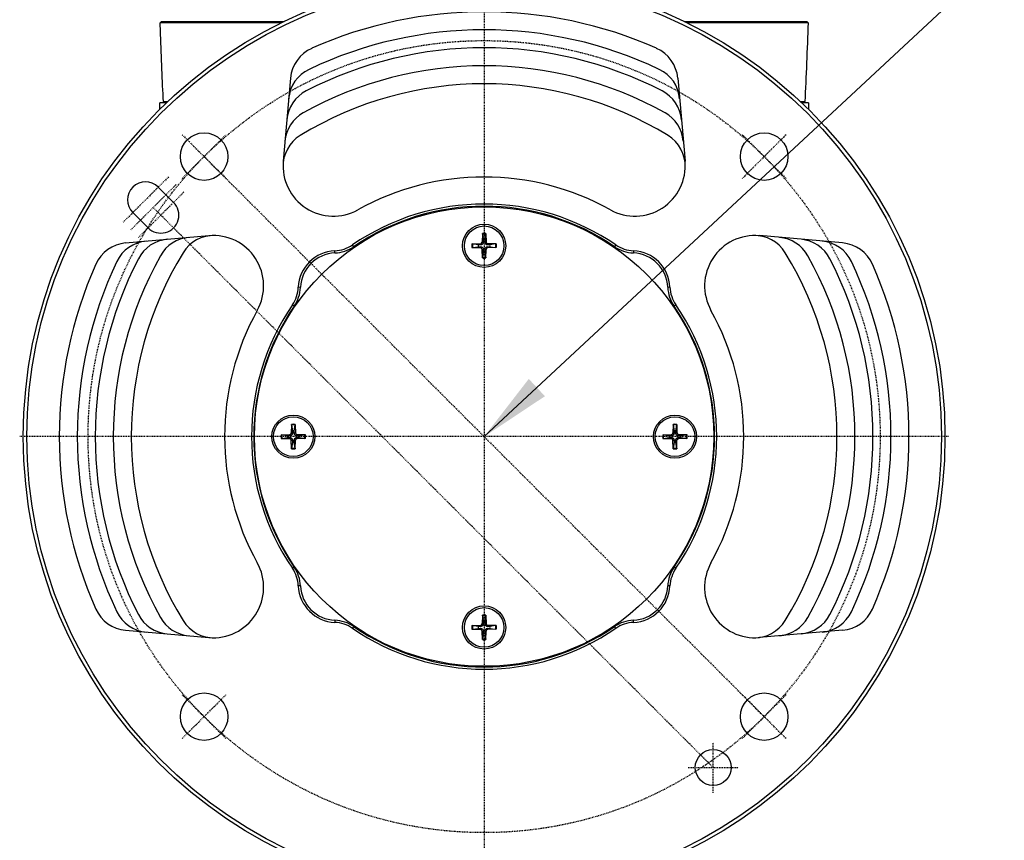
# Model space of a CAD drawing. Header units: millimetres. Extents: x 0 to 3390, y 0 to 1680.
# Tile 4 of 194: x 476 to 613, y 88 to 202. Entities that reach past the tile are written whole.
import ezdxf

# ---------------------------------------------------------------- set-up
doc = ezdxf.new("R2010")
doc.units = ezdxf.units.MM
doc.header["$LTSCALE"] = 0.2
doc.linetypes.add('CENTER2', pattern=[1.125, 0.75, -0.125, 0.125, -0.125])
doc.layers.add('02_Center Line', color=1, linetype='CENTER2')
doc.styles.add('Rainbow-4.0 Style', font='malgunsl.ttf')
doc.dimstyles.new('Rainbow-4.0 Style', dxfattribs={"dimtxt": 3.5, "dimasz": 2.5, "dimexe": 1, "dimexo": 1, "dimgap": 1, "dimtad": 1, "dimdsep": 46, "dimtxsty": 'Rainbow-4.0 Style', "dimcen": 0, "dimclrd": 251, "dimclre": 251, "dimclrt": 7, "dimazin": 3, "dimtp": 0.1, "dimtm": 0.1, "dimtfac": 0.61, "dimtmove": 0, "dimatfit": 3, "dimfxl": 1, "dimlwd": -1, "dimlwe": -1, "dimarcsym": 1})

# ---------------------------------------------------------------- blocks, each defined once
blk = doc.blocks.new('A$Cfa0e5722')
for p, q in [((-44.8, 57.65), (-27.79, 57.65)), ((-43.5, 57.45), (-43.5, 57.45)), ((27.79, 57.65), (44.8, 57.65)), ((42, 57.45), (42, 57.45)), ((-26.9, 49.79), (-27.91, 38.23)), ((26.9, 49.79), (27.91, 38.23)), ((-44.34, 46.35), (-44.55, 46.55)), ((44.34, 46.35), (44.55, 46.55)), ((-45.05, 45.46), (-45.04, 46.35)), ((-44.13, 46.35), (-45.04, 46.35)), ((45.04, 46.35), (44.13, 46.35)), ((45.04, 46.35), (45.05, 45.46)), ((-43.13, 32.53), (-45.25, 34.65)), ((-46.67, 28.99), (-48.79, 31.11)), ((-49.79, 26.9), (-38.23, 27.91)), ((-0.25, 28.19), (-0.28, 27)), ((-0.25, 28.1), (-0.13, 27.31)), ((0.13, 27.31), (0.25, 28.1)), ((0.25, 28.19), (0.28, 27)), ((49.79, 26.9), (38.23, 27.91)), ((-18.12, 26.38), (-18.29, 26.62)), ((-1.69, 26.75), (-0.5, 26.78)), ((-1.69, 26.25), (-0.5, 26.22)), ((-0.81, 26.63), (-1.6, 26.75)), ((-1.6, 26.25), (-0.81, 26.37)), ((-0.5, 26.78), (-0.5, 26.62)), ((-0.5, 26.22), (-0.5, 26.38)), ((-0.28, 27), (-0.12, 27)), ((-0.28, 26), (-0.12, 26)), ((-0.25, 24.81), (-0.28, 26)), ((0.28, 27), (0.12, 27)), ((0.28, 26), (0.12, 26)), ((0.25, 24.81), (0.28, 26)), ((0.5, 26.78), (0.5, 26.62)), ((1.69, 26.75), (0.5, 26.78)), ((0.5, 26.22), (0.5, 26.38)), ((1.69, 26.25), (0.5, 26.22)), ((1.6, 26.75), (0.81, 26.63)), ((0.81, 26.37), (1.6, 26.25)), ((18.29, 26.62), (18.12, 26.38)), ((-20.73, 25.5), (-20.74, 25.8)), ((-0.13, 25.69), (-0.25, 24.9)), ((0.25, 24.9), (0.13, 25.69)), ((20.74, 25.8), (20.73, 25.5)), ((-25.5, 20.73), (-25.8, 20.74)), ((25.8, 20.74), (25.5, 20.73)), ((-26.38, 18.12), (-26.62, 18.29)), ((26.62, 18.29), (26.38, 18.12)), ((-26.75, 1.69), (-26.78, 0.5)), ((-26.75, 1.6), (-26.63, 0.81)), ((-26.37, 0.81), (-26.25, 1.6)), ((-26.25, 1.69), (-26.22, 0.5)), ((26.25, 1.69), (26.22, 0.5)), ((26.25, 1.6), (26.37, 0.81)), ((26.63, 0.81), (26.75, 1.6)), ((26.75, 1.69), (26.78, 0.5)), ((-28.19, 0.25), (-27, 0.28)), ((-27.31, 0.13), (-28.1, 0.25)), ((-27, 0.28), (-27, 0.12)), ((-26.78, 0.5), (-26.62, 0.5)), ((-26.22, 0.5), (-26.38, 0.5)), ((-26, 0.28), (-26, 0.12)), ((-24.81, 0.25), (-26, 0.28)), ((-24.9, 0.25), (-25.69, 0.13)), ((24.81, 0.25), (26, 0.28)), ((25.69, 0.13), (24.9, 0.25)), ((26, 0.28), (26, 0.12)), ((26.22, 0.5), (26.38, 0.5)), ((26.78, 0.5), (26.62, 0.5)), ((27, 0.28), (27, 0.12)), ((28.19, 0.25), (27, 0.28)), ((28.1, 0.25), (27.31, 0.13)), ((-28.19, -0.25), (-27, -0.28)), ((-28.1, -0.25), (-27.31, -0.13)), ((-27, -0.28), (-27, -0.12)), ((-26.78, -0.5), (-26.62, -0.5)), ((-26.75, -1.69), (-26.78, -0.5)), ((-26.63, -0.81), (-26.75, -1.6)), ((-26.22, -0.5), (-26.38, -0.5)), ((-26.25, -1.6), (-26.37, -0.81)), ((-26.25, -1.69), (-26.22, -0.5)), ((-26, -0.28), (-26, -0.12)), ((-24.81, -0.25), (-26, -0.28)), ((-25.69, -0.13), (-24.9, -0.25)), ((24.81, -0.25), (26, -0.28)), ((24.9, -0.25), (25.69, -0.13)), ((26, -0.28), (26, -0.12)), ((26.22, -0.5), (26.38, -0.5)), ((26.25, -1.69), (26.22, -0.5)), ((26.37, -0.81), (26.25, -1.6)), ((26.78, -0.5), (26.62, -0.5)), ((26.75, -1.6), (26.63, -0.81)), ((26.75, -1.69), (26.78, -0.5)), ((27, -0.28), (27, -0.12)), ((28.19, -0.25), (27, -0.28)), ((27.31, -0.13), (28.1, -0.25)), ((-26.38, -18.12), (-26.62, -18.29)), ((26.62, -18.29), (26.38, -18.12)), ((-25.5, -20.73), (-25.8, -20.74)), ((25.8, -20.74), (25.5, -20.73)), ((-20.73, -25.5), (-20.74, -25.8)), ((-0.25, -24.81), (-0.28, -26)), ((-0.25, -24.9), (-0.13, -25.69)), ((0.13, -25.69), (0.25, -24.9)), ((0.25, -24.81), (0.28, -26)), ((20.74, -25.8), (20.73, -25.5)), ((-49.79, -26.9), (-38.23, -27.91)), ((-18.12, -26.38), (-18.29, -26.62)), ((-1.69, -26.25), (-0.5, -26.22)), ((-1.69, -26.75), (-0.5, -26.78)), ((-0.81, -26.37), (-1.6, -26.25)), ((-1.6, -26.75), (-0.81, -26.63)), ((-0.5, -26.22), (-0.5, -26.38)), ((-0.5, -26.78), (-0.5, -26.62)), ((-0.28, -26), (-0.12, -26)), ((-0.28, -27), (-0.12, -27)), ((-0.25, -28.19), (-0.28, -27)), ((-0.13, -27.31), (-0.25, -28.1)), ((0.28, -26), (0.12, -26)), ((0.28, -27), (0.12, -27)), ((0.25, -28.1), (0.13, -27.31)), ((0.25, -28.19), (0.28, -27)), ((0.5, -26.22), (0.5, -26.38)), ((1.69, -26.25), (0.5, -26.22)), ((0.5, -26.78), (0.5, -26.62)), ((1.69, -26.75), (0.5, -26.78)), ((1.6, -26.25), (0.81, -26.37)), ((0.81, -26.63), (1.6, -26.75)), ((18.29, -26.62), (18.12, -26.38)), ((49.79, -26.9), (38.23, -27.91))]:
    blk.add_line(p, q)
for centre, radius in [((0, 0), 64), ((0, 0), 63.5), ((-38.89, 38.89), 3.3), ((38.89, 38.89), 3.3), ((0, 0), 31.9), ((0, 26.5), 3), ((0, 26.5), 2.75), ((-26.5, 0), 3), ((-26.5, 0), 2.75), ((26.5, 0), 3), ((26.5, 0), 2.75), ((0, -26.5), 3), ((0, -26.5), 2.75), ((-38.89, -38.89), 3.3), ((38.89, -38.89), 3.3), ((31.82, -45.96), 2.5)]:
    blk.add_circle(centre, radius)
for centre, radius, start, end in [((0, 0), 59, 66.0573, 113.9427), ((0, 0), 56.5, 64.5075, 115.4925), ((-21.91, 49.35), 5, 113.9427, 175), ((0, 0), 54, 62.7703, 117.2297), ((21.91, 49.35), 5, 5, 66.0573), ((-22.17, 46.49), 5, 115.4925, 175), ((0, 0), 51.5, 60.8066, 119.1934), ((22.17, 46.49), 5, 5, 64.5075), ((-22.42, 43.57), 5, 117.2297, 175), ((0, 0), 49, 58.5878, 121.4122), ((22.42, 43.57), 5, 5, 62.7703), ((-22.68, 40.59), 5, 119.1934, 175), ((22.68, 40.59), 5, 5, 60.8066), ((-22.93, 37.55), 5, 121.4122, 181.9006), ((22.93, 37.55), 5, 358.0994, 58.5878), ((-20.93, 37.62), 7, 175, 299.0951), ((20.93, 37.62), 7, 240.9049, 5), ((0, 0), 36.05, 60.9049, 119.0951), ((-47.02, 32.88), 2.5, 45, 225), ((-44.9, 30.76), 2.5, 225, 45), ((0, 0), 32.3, 55.5095, 124.4905), ((0, 0), 32, 55.5095, 124.4905), ((-43.57, 22.42), 5, 95, 152.7703), ((-40.59, 22.68), 5, 95, 150.8066), ((-37.55, 22.93), 5, 88.0994, 148.5878), ((-37.62, 20.93), 7, 330.9049, 95), ((0, 26.5), 1.71, 81.5815, 98.4185), ((0, 26.5), 1.62, 81.1921, 98.8079), ((37.62, 20.93), 7, 85, 209.0951), ((37.55, 22.93), 5, 31.4122, 91.9006), ((40.59, 22.68), 5, 29.1934, 85), ((43.57, 22.42), 5, 27.2297, 85), ((-49.35, 21.91), 5, 95, 156.0573), ((-46.49, 22.17), 5, 95, 154.5075), ((-20.95, 30.5), 4.7, 272.5555, 304.4905), ((-20.95, 30.5), 5, 272.5555, 304.4905), ((0, 26.5), 1.71, 171.5815, 188.4185), ((0, 26.5), 1.62, 171.1921, 188.8079), ((0, 26.5), 0.82, 170.8854, 189.1146), ((-0.51, 27.01), 0.225, 271.612, 358.388), ((-0.51, 25.99), 0.225, 1.612, 88.388), ((0, 26.5), 0.82, 80.8854, 99.1146), ((0.51, 27.01), 0.225, 181.612, 268.388), ((0.51, 25.99), 0.225, 91.612, 178.388), ((0, 26.5), 0.82, 350.8854, 9.1146), ((0, 26.5), 1.62, 351.1921, 8.8079), ((0, 26.5), 1.71, 351.5815, 8.4185), ((20.95, 30.5), 5, 235.5095, 267.4445), ((20.95, 30.5), 4.7, 235.5095, 267.4445), ((46.49, 22.17), 5, 25.4925, 85), ((49.35, 21.91), 5, 23.9427, 85), ((0, 0), 54, 152.7703, 207.2297), ((0, 0), 51.5, 150.8066, 209.1934), ((0, 0), 49, 148.5878, 211.4122), ((-20.51, 20.51), 5.3, 92.5555, 177.4445), ((-20.51, 20.51), 5, 92.5555, 177.4445), ((0, 26.5), 1.62, 261.1921, 278.8079), ((0, 26.5), 1.71, 261.5815, 278.4185), ((0, 26.5), 0.82, 260.8854, 279.1146), ((20.51, 20.51), 5, 2.5555, 87.4445), ((20.51, 20.51), 5.3, 2.5555, 87.4445), ((0, 0), 49, 328.5878, 31.4122), ((0, 0), 51.5, 330.8066, 29.1934), ((0, 0), 54, 332.7703, 27.2297), ((0, 0), 59, 156.0573, 203.9427), ((0, 0), 56.5, 154.5075, 205.4925), ((0, 0), 56.5, 334.5075, 25.4925), ((0, 0), 59, 336.0573, 23.9427), ((-30.5, 20.95), 4.7, 325.5095, 357.4445), ((-30.5, 20.95), 5, 325.5095, 357.4445), ((30.5, 20.95), 5, 182.5555, 214.4905), ((30.5, 20.95), 4.7, 182.5555, 214.4905), ((0, 0), 32.3, 145.5095, 214.4905), ((0, 0), 32, 145.5095, 214.4905), ((0, 0), 32, 325.5095, 34.4905), ((0, 0), 32.3, 325.5095, 34.4905), ((0, 0), 36.05, 150.9049, 209.0951), ((0, 0), 36.05, 330.9049, 29.0951), ((-26.5, 0), 1.71, 81.5815, 98.4185), ((-26.5, 0), 1.62, 81.1921, 98.8079), ((26.5, 0), 1.71, 81.5815, 98.4185), ((26.5, 0), 1.62, 81.1921, 98.8079), ((-26.5, 0), 1.71, 171.5815, 188.4185), ((-26.5, 0), 1.62, 171.1921, 188.8079), ((-26.5, 0), 0.82, 170.8854, 189.1146), ((-27.01, 0.51), 0.225, 271.612, 358.388), ((-26.5, 0), 0.82, 80.8854, 99.1146), ((-25.99, 0.51), 0.225, 181.612, 268.388), ((-26.5, 0), 0.82, 350.8854, 9.1146), ((-26.5, 0), 1.62, 351.1921, 8.8079), ((-26.5, 0), 1.71, 351.5815, 8.4185), ((26.5, 0), 1.71, 171.5815, 188.4185), ((26.5, 0), 1.62, 171.1921, 188.8079), ((26.5, 0), 0.82, 170.8854, 189.1146), ((25.99, 0.51), 0.225, 271.612, 358.388), ((26.5, 0), 0.82, 80.8854, 99.1146), ((27.01, 0.51), 0.225, 181.612, 268.388), ((26.5, 0), 0.82, 350.8854, 9.1146), ((26.5, 0), 1.62, 351.1921, 8.8079), ((26.5, 0), 1.71, 351.5815, 8.4185), ((-27.01, -0.51), 0.225, 1.612, 88.388), ((-26.5, 0), 0.82, 260.8854, 279.1146), ((-25.99, -0.51), 0.225, 91.612, 178.388), ((25.99, -0.51), 0.225, 1.612, 88.388), ((26.5, 0), 0.82, 260.8854, 279.1146), ((27.01, -0.51), 0.225, 91.612, 178.388), ((-26.5, 0), 1.62, 261.1921, 278.8079), ((-26.5, 0), 1.71, 261.5815, 278.4185), ((26.5, 0), 1.62, 261.1921, 278.8079), ((26.5, 0), 1.71, 261.5815, 278.4185), ((-37.62, -20.93), 7, 265, 29.0951), ((37.62, -20.93), 7, 150.9049, 275), ((-30.5, -20.95), 4.7, 2.5555, 34.4905), ((-30.5, -20.95), 5, 2.5555, 34.4905), ((30.5, -20.95), 5, 145.5095, 177.4445), ((30.5, -20.95), 4.7, 145.5095, 177.4445), ((-20.51, -20.51), 5.3, 182.5555, 267.4445), ((-20.51, -20.51), 5, 182.5555, 267.4445), ((20.51, -20.51), 5, 272.5555, 357.4445), ((20.51, -20.51), 5.3, 272.5555, 357.4445), ((-49.35, -21.91), 5, 203.9427, 265), ((-46.49, -22.17), 5, 205.4925, 265), ((46.49, -22.17), 5, 275, 334.5075), ((49.35, -21.91), 5, 275, 336.0573), ((-43.57, -22.42), 5, 207.2297, 265), ((-40.59, -22.68), 5, 209.1934, 265), ((-37.55, -22.93), 5, 211.4122, 271.9006), ((-20.95, -30.5), 4.7, 55.5095, 87.4445), ((-20.95, -30.5), 5, 55.5095, 87.4445), ((0, -26.5), 1.71, 81.5815, 98.4185), ((0, -26.5), 1.62, 81.1921, 98.8079), ((0, -26.5), 0.82, 80.8854, 99.1146), ((20.95, -30.5), 5, 92.5555, 124.4905), ((20.95, -30.5), 4.7, 92.5555, 124.4905), ((37.55, -22.93), 5, 268.0994, 328.5878), ((40.59, -22.68), 5, 275, 330.8066), ((43.57, -22.42), 5, 275, 332.7703), ((0, 0), 32.3, 235.5095, 304.4905), ((0, 0), 32, 235.5095, 304.4905), ((0, -26.5), 1.71, 171.5815, 188.4185), ((0, -26.5), 1.62, 171.1921, 188.8079), ((0, -26.5), 0.82, 170.8854, 189.1146), ((-0.51, -25.99), 0.225, 271.612, 358.388), ((-0.51, -27.01), 0.225, 1.612, 88.388), ((0, -26.5), 0.82, 260.8854, 279.1146), ((0.51, -25.99), 0.225, 181.612, 268.388), ((0.51, -27.01), 0.225, 91.612, 178.388), ((0, -26.5), 0.82, 350.8854, 9.1146), ((0, -26.5), 1.62, 351.1921, 8.8079), ((0, -26.5), 1.71, 351.5815, 8.4185), ((0, -26.5), 1.62, 261.1921, 278.8079), ((0, -26.5), 1.71, 261.5815, 278.4185)]:
    blk.add_arc(centre, radius, start, end)
for points in [[(-44.99, 57.45), (-44.92, 57.52), (-44.86, 57.58), (-44.8, 57.65)], [(44.8, 57.65), (44.86, 57.58), (44.92, 57.52), (44.99, 57.45)], [(-44.55, 46.55), (-44.55, 46.55), (-44.55, 46.55), (-44.55, 46.55)], [(44.55, 46.55), (44.55, 46.55), (44.55, 46.55), (44.55, 46.55)]]:
    blk.add_open_spline(points, degree=3)
for points, knots in [([(-28.2, 57.45), (-29.08, 57.45), (-29.98, 57.45), (-30.88, 57.45), (-31.2, 57.45), (-31.55, 57.45), (-31.84, 57.45), (-31.89, 57.45), (-31.93, 57.45), (-31.98, 57.45), (-36.46, 57.45), (-39.57, 57.45), (-41.59, 57.45), (-41.86, 57.45), (-42.1, 57.45), (-42.33, 57.45), (-44.31, 57.45), (-44.98, 57.45), (-44.99, 57.45), (-44.99, 57.45), (-44.99, 57.45), (-44.99, 57.45)], [0.2231021, 0.2231021, 0.2231021, 0.2231021, 0.2421875, 0.2421875, 0.2421875, 0.2489535, 0.2489535, 0.2489535, 0.25, 0.25, 0.25, 0.360406, 0.360406, 0.360406, 0.375, 0.375, 0.375, 0.5, 0.5, 0.5, 0.5008927, 0.5008927, 0.5008927, 0.5008927]), ([(-44.55, 46.55), (-44.61, 47.92), (-44.68, 49.45), (-44.81, 52.61), (-44.87, 54.23), (-44.95, 56.38), (-44.97, 56.92), (-44.99, 57.45)], [0, 0, 0, 0, 0.485965, 0.485965, 0.978877, 0.978877, 1.141705, 1.141705, 1.141705, 1.141705]), ([(44.99, 57.45), (44.99, 57.45), (44.99, 57.45), (44.99, 57.45), (44.99, 57.45), (44.91, 57.45), (44.77, 57.45), (44.63, 57.45), (44.41, 57.45), (44.12, 57.45), (44.05, 57.45), (43.96, 57.45), (43.88, 57.45), (43.32, 57.45), (42.54, 57.45), (41.57, 57.45), (41.26, 57.45), (40.92, 57.45), (40.56, 57.45), (38.38, 57.45), (35.42, 57.45), (31.86, 57.45), (31.85, 57.45), (31.85, 57.45), (31.84, 57.45), (30.69, 57.45), (29.47, 57.45), (28.2, 57.45)], [0.4999884, 0.4999884, 0.4999884, 0.4999884, 0.5002538, 0.5002538, 0.5002538, 0.5317083, 0.5317083, 0.5317083, 0.5631473, 0.5631473, 0.5631473, 0.5716199, 0.5716199, 0.5716199, 0.6259675, 0.6259675, 0.6259675, 0.6436107, 0.6436107, 0.6436107, 0.7512246, 0.7512246, 0.7512246, 0.7513449, 0.7513449, 0.7513449, 0.7862099, 0.7862099, 0.7862099, 0.7862099]), ([(44.99, 57.45), (44.92, 55.6), (44.85, 53.74), (44.7, 50.03), (44.62, 48.17), (44.55, 46.55)], [0, 0, 0, 0, 0.564714, 0.564714, 1.140649, 1.140649, 1.140649, 1.140649]), ([(-44.55, 46.55), (-44.54, 46.55), (-44.53, 46.55), (-44.45, 46.55), (-44.4, 46.55), (-44.32, 46.55), (-44.22, 46.55), (-44.14, 46.55), (-44.04, 46.55), (-43.92, 46.55)], [0.0000004, 0.0000004, 0.0000004, 0.0000004, 0.079244, 0.079244, 0.079244, 0.125, 0.125, 0.125, 0.1584489, 0.1584489, 0.1584489, 0.1584489]), ([(43.92, 46.55), (44.04, 46.55), (44.14, 46.55), (44.22, 46.55), (44.32, 46.55), (44.4, 46.55), (44.45, 46.55), (44.53, 46.55), (44.54, 46.55), (44.55, 46.55)], [0.8415447, 0.8415447, 0.8415447, 0.8415447, 0.875, 0.875, 0.875, 0.9207313, 0.9207313, 0.9207313, 0.9999996, 0.9999996, 0.9999996, 0.9999996]), ([(-0.25, 28.1), (-0.25, 28.11), (-0.25, 28.11), (-0.25, 28.13), (-0.25, 28.14), (-0.25, 28.17), (-0.25, 28.18), (-0.25, 28.19)], [0.03461835, 0.03461835, 0.03461835, 0.03461835, 0.03765262, 0.03765262, 0.04141077, 0.04141077, 0.04522071, 0.04522071, 0.04522071, 0.04522071]), ([(0.25, 28.19), (0.25, 28.18), (0.25, 28.17), (0.25, 28.14), (0.25, 28.13), (0.25, 28.11), (0.25, 28.11), (0.25, 28.1)], [0.01516537, 0.01516537, 0.01516537, 0.01516537, 0.01897531, 0.01897531, 0.02273345, 0.02273345, 0.02576772, 0.02576772, 0.02576772, 0.02576772]), ([(-1.69, 26.75), (-1.68, 26.75), (-1.67, 26.75), (-1.64, 26.75), (-1.63, 26.75), (-1.61, 26.75), (-1.61, 26.75), (-1.6, 26.75)], [0.01516537, 0.01516537, 0.01516537, 0.01516537, 0.01897531, 0.01897531, 0.02273345, 0.02273345, 0.02576772, 0.02576772, 0.02576772, 0.02576772]), ([(-1.6, 26.25), (-1.61, 26.25), (-1.61, 26.25), (-1.63, 26.25), (-1.64, 26.25), (-1.67, 26.25), (-1.68, 26.25), (-1.69, 26.25)], [0.03461835, 0.03461835, 0.03461835, 0.03461835, 0.03765262, 0.03765262, 0.04141077, 0.04141077, 0.04522071, 0.04522071, 0.04522071, 0.04522071]), ([(-0.12, 27), (-0.12, 26.96), (-0.13, 26.92), (-0.15, 26.86), (-0.16, 26.83), (-0.19, 26.78), (-0.21, 26.75), (-0.25, 26.71), (-0.28, 26.69), (-0.33, 26.66), (-0.36, 26.65), (-0.42, 26.63), (-0.46, 26.62), (-0.5, 26.62)], [0.17143637, 0.17143637, 0.17143637, 0.17143637, 0.18383716, 0.18383716, 0.19255902, 0.19255902, 0.20128088, 0.20128088, 0.21000275, 0.21000275, 0.21872461, 0.21872461, 0.2311254, 0.2311254, 0.2311254, 0.2311254]), ([(-0.5, 26.38), (-0.46, 26.38), (-0.42, 26.37), (-0.36, 26.35), (-0.33, 26.34), (-0.28, 26.31), (-0.25, 26.29), (-0.21, 26.25), (-0.19, 26.22), (-0.16, 26.17), (-0.15, 26.14), (-0.13, 26.08), (-0.12, 26.04), (-0.12, 26)], [0.17143637, 0.17143637, 0.17143637, 0.17143637, 0.18383716, 0.18383716, 0.19255902, 0.19255902, 0.20128088, 0.20128088, 0.21000275, 0.21000275, 0.21872461, 0.21872461, 0.2311254, 0.2311254, 0.2311254, 0.2311254]), ([(0.5, 26.62), (0.46, 26.62), (0.42, 26.63), (0.36, 26.65), (0.33, 26.66), (0.28, 26.69), (0.25, 26.71), (0.21, 26.75), (0.19, 26.78), (0.16, 26.83), (0.15, 26.86), (0.13, 26.92), (0.12, 26.96), (0.12, 27)], [0.17143637, 0.17143637, 0.17143637, 0.17143637, 0.18383716, 0.18383716, 0.19255902, 0.19255902, 0.20128088, 0.20128088, 0.21000275, 0.21000275, 0.21872461, 0.21872461, 0.2311254, 0.2311254, 0.2311254, 0.2311254]), ([(0.12, 26), (0.12, 26.04), (0.13, 26.08), (0.15, 26.14), (0.16, 26.17), (0.19, 26.22), (0.21, 26.25), (0.25, 26.29), (0.28, 26.31), (0.33, 26.34), (0.36, 26.35), (0.42, 26.37), (0.46, 26.38), (0.5, 26.38)], [0.17143637, 0.17143637, 0.17143637, 0.17143637, 0.18383716, 0.18383716, 0.19255902, 0.19255902, 0.20128088, 0.20128088, 0.21000275, 0.21000275, 0.21872461, 0.21872461, 0.2311254, 0.2311254, 0.2311254, 0.2311254]), ([(1.6, 26.75), (1.61, 26.75), (1.61, 26.75), (1.63, 26.75), (1.64, 26.75), (1.67, 26.75), (1.68, 26.75), (1.69, 26.75)], [0.03461835, 0.03461835, 0.03461835, 0.03461835, 0.03765262, 0.03765262, 0.04141077, 0.04141077, 0.04522071, 0.04522071, 0.04522071, 0.04522071]), ([(1.69, 26.25), (1.68, 26.25), (1.67, 26.25), (1.64, 26.25), (1.63, 26.25), (1.61, 26.25), (1.61, 26.25), (1.6, 26.25)], [0.01516537, 0.01516537, 0.01516537, 0.01516537, 0.01897531, 0.01897531, 0.02273345, 0.02273345, 0.02576772, 0.02576772, 0.02576772, 0.02576772]), ([(-0.25, 24.81), (-0.25, 24.82), (-0.25, 24.83), (-0.25, 24.86), (-0.25, 24.87), (-0.25, 24.89), (-0.25, 24.89), (-0.25, 24.9)], [0.01516537, 0.01516537, 0.01516537, 0.01516537, 0.01897531, 0.01897531, 0.02273345, 0.02273345, 0.02576772, 0.02576772, 0.02576772, 0.02576772]), ([(0.25, 24.9), (0.25, 24.89), (0.25, 24.89), (0.25, 24.87), (0.25, 24.86), (0.25, 24.83), (0.25, 24.82), (0.25, 24.81)], [0.03461835, 0.03461835, 0.03461835, 0.03461835, 0.03765262, 0.03765262, 0.04141077, 0.04141077, 0.04522071, 0.04522071, 0.04522071, 0.04522071]), ([(-26.75, 1.6), (-26.75, 1.61), (-26.75, 1.61), (-26.75, 1.63), (-26.75, 1.64), (-26.75, 1.67), (-26.75, 1.68), (-26.75, 1.69)], [0.03461835, 0.03461835, 0.03461835, 0.03461835, 0.03765262, 0.03765262, 0.04141077, 0.04141077, 0.04522071, 0.04522071, 0.04522071, 0.04522071]), ([(-26.25, 1.69), (-26.25, 1.68), (-26.25, 1.67), (-26.25, 1.64), (-26.25, 1.63), (-26.25, 1.61), (-26.25, 1.61), (-26.25, 1.6)], [0.01516537, 0.01516537, 0.01516537, 0.01516537, 0.01897531, 0.01897531, 0.02273345, 0.02273345, 0.02576772, 0.02576772, 0.02576772, 0.02576772]), ([(26.25, 1.6), (26.25, 1.61), (26.25, 1.61), (26.25, 1.63), (26.25, 1.64), (26.25, 1.67), (26.25, 1.68), (26.25, 1.69)], [0.03461835, 0.03461835, 0.03461835, 0.03461835, 0.03765262, 0.03765262, 0.04141077, 0.04141077, 0.04522071, 0.04522071, 0.04522071, 0.04522071]), ([(26.75, 1.69), (26.75, 1.68), (26.75, 1.67), (26.75, 1.64), (26.75, 1.63), (26.75, 1.61), (26.75, 1.61), (26.75, 1.6)], [0.01516537, 0.01516537, 0.01516537, 0.01516537, 0.01897531, 0.01897531, 0.02273345, 0.02273345, 0.02576772, 0.02576772, 0.02576772, 0.02576772]), ([(-28.19, 0.25), (-28.18, 0.25), (-28.17, 0.25), (-28.14, 0.25), (-28.13, 0.25), (-28.11, 0.25), (-28.11, 0.25), (-28.1, 0.25)], [0.01516537, 0.01516537, 0.01516537, 0.01516537, 0.01897531, 0.01897531, 0.02273345, 0.02273345, 0.02576772, 0.02576772, 0.02576772, 0.02576772]), ([(-26.62, 0.5), (-26.62, 0.46), (-26.63, 0.42), (-26.65, 0.36), (-26.66, 0.33), (-26.69, 0.28), (-26.71, 0.25), (-26.75, 0.21), (-26.78, 0.19), (-26.83, 0.16), (-26.86, 0.15), (-26.92, 0.13), (-26.96, 0.12), (-27, 0.12)], [0.17143637, 0.17143637, 0.17143637, 0.17143637, 0.18383716, 0.18383716, 0.19255902, 0.19255902, 0.20128088, 0.20128088, 0.21000275, 0.21000275, 0.21872461, 0.21872461, 0.2311254, 0.2311254, 0.2311254, 0.2311254]), ([(-26, 0.12), (-26.04, 0.12), (-26.08, 0.13), (-26.14, 0.15), (-26.17, 0.16), (-26.22, 0.19), (-26.25, 0.21), (-26.29, 0.25), (-26.31, 0.28), (-26.34, 0.33), (-26.35, 0.36), (-26.37, 0.42), (-26.38, 0.46), (-26.38, 0.5)], [0.17143637, 0.17143637, 0.17143637, 0.17143637, 0.18383716, 0.18383716, 0.19255902, 0.19255902, 0.20128088, 0.20128088, 0.21000275, 0.21000275, 0.21872461, 0.21872461, 0.2311254, 0.2311254, 0.2311254, 0.2311254]), ([(-24.9, 0.25), (-24.89, 0.25), (-24.89, 0.25), (-24.87, 0.25), (-24.86, 0.25), (-24.83, 0.25), (-24.82, 0.25), (-24.81, 0.25)], [0.03461835, 0.03461835, 0.03461835, 0.03461835, 0.03765262, 0.03765262, 0.04141077, 0.04141077, 0.04522071, 0.04522071, 0.04522071, 0.04522071]), ([(24.81, 0.25), (24.82, 0.25), (24.83, 0.25), (24.86, 0.25), (24.87, 0.25), (24.89, 0.25), (24.89, 0.25), (24.9, 0.25)], [0.01516537, 0.01516537, 0.01516537, 0.01516537, 0.01897531, 0.01897531, 0.02273345, 0.02273345, 0.02576772, 0.02576772, 0.02576772, 0.02576772]), ([(26.38, 0.5), (26.38, 0.46), (26.37, 0.42), (26.35, 0.36), (26.34, 0.33), (26.31, 0.28), (26.29, 0.25), (26.25, 0.21), (26.22, 0.19), (26.17, 0.16), (26.14, 0.15), (26.08, 0.13), (26.04, 0.12), (26, 0.12)], [0.17143637, 0.17143637, 0.17143637, 0.17143637, 0.18383716, 0.18383716, 0.19255902, 0.19255902, 0.20128088, 0.20128088, 0.21000275, 0.21000275, 0.21872461, 0.21872461, 0.2311254, 0.2311254, 0.2311254, 0.2311254]), ([(27, 0.12), (26.96, 0.12), (26.92, 0.13), (26.86, 0.15), (26.83, 0.16), (26.78, 0.19), (26.75, 0.21), (26.71, 0.25), (26.69, 0.28), (26.66, 0.33), (26.65, 0.36), (26.63, 0.42), (26.62, 0.46), (26.62, 0.5)], [0.17143637, 0.17143637, 0.17143637, 0.17143637, 0.18383716, 0.18383716, 0.19255902, 0.19255902, 0.20128088, 0.20128088, 0.21000275, 0.21000275, 0.21872461, 0.21872461, 0.2311254, 0.2311254, 0.2311254, 0.2311254]), ([(28.1, 0.25), (28.11, 0.25), (28.11, 0.25), (28.13, 0.25), (28.14, 0.25), (28.17, 0.25), (28.18, 0.25), (28.19, 0.25)], [0.03461835, 0.03461835, 0.03461835, 0.03461835, 0.03765262, 0.03765262, 0.04141077, 0.04141077, 0.04522071, 0.04522071, 0.04522071, 0.04522071]), ([(-28.1, -0.25), (-28.11, -0.25), (-28.11, -0.25), (-28.13, -0.25), (-28.14, -0.25), (-28.17, -0.25), (-28.18, -0.25), (-28.19, -0.25)], [0.03461835, 0.03461835, 0.03461835, 0.03461835, 0.03765262, 0.03765262, 0.04141077, 0.04141077, 0.04522071, 0.04522071, 0.04522071, 0.04522071]), ([(-27, -0.12), (-26.96, -0.12), (-26.92, -0.13), (-26.86, -0.15), (-26.83, -0.16), (-26.78, -0.19), (-26.75, -0.21), (-26.71, -0.25), (-26.69, -0.28), (-26.66, -0.33), (-26.65, -0.36), (-26.63, -0.42), (-26.62, -0.46), (-26.62, -0.5)], [0.17143637, 0.17143637, 0.17143637, 0.17143637, 0.18383716, 0.18383716, 0.19255902, 0.19255902, 0.20128088, 0.20128088, 0.21000275, 0.21000275, 0.21872461, 0.21872461, 0.2311254, 0.2311254, 0.2311254, 0.2311254]), ([(-26.38, -0.5), (-26.38, -0.46), (-26.37, -0.42), (-26.35, -0.36), (-26.34, -0.33), (-26.31, -0.28), (-26.29, -0.25), (-26.25, -0.21), (-26.22, -0.19), (-26.17, -0.16), (-26.14, -0.15), (-26.08, -0.13), (-26.04, -0.12), (-26, -0.12)], [0.17143637, 0.17143637, 0.17143637, 0.17143637, 0.18383716, 0.18383716, 0.19255902, 0.19255902, 0.20128088, 0.20128088, 0.21000275, 0.21000275, 0.21872461, 0.21872461, 0.2311254, 0.2311254, 0.2311254, 0.2311254]), ([(-24.81, -0.25), (-24.82, -0.25), (-24.83, -0.25), (-24.86, -0.25), (-24.87, -0.25), (-24.89, -0.25), (-24.89, -0.25), (-24.9, -0.25)], [0.01516537, 0.01516537, 0.01516537, 0.01516537, 0.01897531, 0.01897531, 0.02273345, 0.02273345, 0.02576772, 0.02576772, 0.02576772, 0.02576772]), ([(24.9, -0.25), (24.89, -0.25), (24.89, -0.25), (24.87, -0.25), (24.86, -0.25), (24.83, -0.25), (24.82, -0.25), (24.81, -0.25)], [0.03461835, 0.03461835, 0.03461835, 0.03461835, 0.03765262, 0.03765262, 0.04141077, 0.04141077, 0.04522071, 0.04522071, 0.04522071, 0.04522071]), ([(26, -0.12), (26.04, -0.12), (26.08, -0.13), (26.14, -0.15), (26.17, -0.16), (26.22, -0.19), (26.25, -0.21), (26.29, -0.25), (26.31, -0.28), (26.34, -0.33), (26.35, -0.36), (26.37, -0.42), (26.38, -0.46), (26.38, -0.5)], [0.17143637, 0.17143637, 0.17143637, 0.17143637, 0.18383716, 0.18383716, 0.19255902, 0.19255902, 0.20128088, 0.20128088, 0.21000275, 0.21000275, 0.21872461, 0.21872461, 0.2311254, 0.2311254, 0.2311254, 0.2311254]), ([(26.62, -0.5), (26.62, -0.46), (26.63, -0.42), (26.65, -0.36), (26.66, -0.33), (26.69, -0.28), (26.71, -0.25), (26.75, -0.21), (26.78, -0.19), (26.83, -0.16), (26.86, -0.15), (26.92, -0.13), (26.96, -0.12), (27, -0.12)], [0.17143637, 0.17143637, 0.17143637, 0.17143637, 0.18383716, 0.18383716, 0.19255902, 0.19255902, 0.20128088, 0.20128088, 0.21000275, 0.21000275, 0.21872461, 0.21872461, 0.2311254, 0.2311254, 0.2311254, 0.2311254]), ([(28.19, -0.25), (28.18, -0.25), (28.17, -0.25), (28.14, -0.25), (28.13, -0.25), (28.11, -0.25), (28.11, -0.25), (28.1, -0.25)], [0.01516537, 0.01516537, 0.01516537, 0.01516537, 0.01897531, 0.01897531, 0.02273345, 0.02273345, 0.02576772, 0.02576772, 0.02576772, 0.02576772]), ([(-26.75, -1.69), (-26.75, -1.68), (-26.75, -1.67), (-26.75, -1.64), (-26.75, -1.63), (-26.75, -1.61), (-26.75, -1.61), (-26.75, -1.6)], [0.01516537, 0.01516537, 0.01516537, 0.01516537, 0.01897531, 0.01897531, 0.02273345, 0.02273345, 0.02576772, 0.02576772, 0.02576772, 0.02576772]), ([(-26.25, -1.6), (-26.25, -1.61), (-26.25, -1.61), (-26.25, -1.63), (-26.25, -1.64), (-26.25, -1.67), (-26.25, -1.68), (-26.25, -1.69)], [0.03461835, 0.03461835, 0.03461835, 0.03461835, 0.03765262, 0.03765262, 0.04141077, 0.04141077, 0.04522071, 0.04522071, 0.04522071, 0.04522071]), ([(26.25, -1.69), (26.25, -1.68), (26.25, -1.67), (26.25, -1.64), (26.25, -1.63), (26.25, -1.61), (26.25, -1.61), (26.25, -1.6)], [0.01516537, 0.01516537, 0.01516537, 0.01516537, 0.01897531, 0.01897531, 0.02273345, 0.02273345, 0.02576772, 0.02576772, 0.02576772, 0.02576772]), ([(26.75, -1.6), (26.75, -1.61), (26.75, -1.61), (26.75, -1.63), (26.75, -1.64), (26.75, -1.67), (26.75, -1.68), (26.75, -1.69)], [0.03461835, 0.03461835, 0.03461835, 0.03461835, 0.03765262, 0.03765262, 0.04141077, 0.04141077, 0.04522071, 0.04522071, 0.04522071, 0.04522071]), ([(-0.25, -24.9), (-0.25, -24.89), (-0.25, -24.89), (-0.25, -24.87), (-0.25, -24.86), (-0.25, -24.83), (-0.25, -24.82), (-0.25, -24.81)], [0.03461835, 0.03461835, 0.03461835, 0.03461835, 0.03765262, 0.03765262, 0.04141077, 0.04141077, 0.04522071, 0.04522071, 0.04522071, 0.04522071]), ([(0.25, -24.81), (0.25, -24.82), (0.25, -24.83), (0.25, -24.86), (0.25, -24.87), (0.25, -24.89), (0.25, -24.89), (0.25, -24.9)], [0.01516537, 0.01516537, 0.01516537, 0.01516537, 0.01897531, 0.01897531, 0.02273345, 0.02273345, 0.02576772, 0.02576772, 0.02576772, 0.02576772]), ([(-1.69, -26.25), (-1.68, -26.25), (-1.67, -26.25), (-1.64, -26.25), (-1.63, -26.25), (-1.61, -26.25), (-1.61, -26.25), (-1.6, -26.25)], [0.01516537, 0.01516537, 0.01516537, 0.01516537, 0.01897531, 0.01897531, 0.02273345, 0.02273345, 0.02576772, 0.02576772, 0.02576772, 0.02576772]), ([(-1.6, -26.75), (-1.61, -26.75), (-1.61, -26.75), (-1.63, -26.75), (-1.64, -26.75), (-1.67, -26.75), (-1.68, -26.75), (-1.69, -26.75)], [0.03461835, 0.03461835, 0.03461835, 0.03461835, 0.03765262, 0.03765262, 0.04141077, 0.04141077, 0.04522071, 0.04522071, 0.04522071, 0.04522071]), ([(-0.12, -26), (-0.12, -26.04), (-0.13, -26.08), (-0.15, -26.14), (-0.16, -26.17), (-0.19, -26.22), (-0.21, -26.25), (-0.25, -26.29), (-0.28, -26.31), (-0.33, -26.34), (-0.36, -26.35), (-0.42, -26.37), (-0.46, -26.38), (-0.5, -26.38)], [0.17143637, 0.17143637, 0.17143637, 0.17143637, 0.18383716, 0.18383716, 0.19255902, 0.19255902, 0.20128088, 0.20128088, 0.21000275, 0.21000275, 0.21872461, 0.21872461, 0.2311254, 0.2311254, 0.2311254, 0.2311254]), ([(-0.5, -26.62), (-0.46, -26.62), (-0.42, -26.63), (-0.36, -26.65), (-0.33, -26.66), (-0.28, -26.69), (-0.25, -26.71), (-0.21, -26.75), (-0.19, -26.78), (-0.16, -26.83), (-0.15, -26.86), (-0.13, -26.92), (-0.12, -26.96), (-0.12, -27)], [0.17143637, 0.17143637, 0.17143637, 0.17143637, 0.18383716, 0.18383716, 0.19255902, 0.19255902, 0.20128088, 0.20128088, 0.21000275, 0.21000275, 0.21872461, 0.21872461, 0.2311254, 0.2311254, 0.2311254, 0.2311254]), ([(0.5, -26.38), (0.46, -26.38), (0.42, -26.37), (0.36, -26.35), (0.33, -26.34), (0.28, -26.31), (0.25, -26.29), (0.21, -26.25), (0.19, -26.22), (0.16, -26.17), (0.15, -26.14), (0.13, -26.08), (0.12, -26.04), (0.12, -26)], [0.17143637, 0.17143637, 0.17143637, 0.17143637, 0.18383716, 0.18383716, 0.19255902, 0.19255902, 0.20128088, 0.20128088, 0.21000275, 0.21000275, 0.21872461, 0.21872461, 0.2311254, 0.2311254, 0.2311254, 0.2311254]), ([(0.12, -27), (0.12, -26.96), (0.13, -26.92), (0.15, -26.86), (0.16, -26.83), (0.19, -26.78), (0.21, -26.75), (0.25, -26.71), (0.28, -26.69), (0.33, -26.66), (0.36, -26.65), (0.42, -26.63), (0.46, -26.62), (0.5, -26.62)], [0.17143637, 0.17143637, 0.17143637, 0.17143637, 0.18383716, 0.18383716, 0.19255902, 0.19255902, 0.20128088, 0.20128088, 0.21000275, 0.21000275, 0.21872461, 0.21872461, 0.2311254, 0.2311254, 0.2311254, 0.2311254]), ([(1.6, -26.25), (1.61, -26.25), (1.61, -26.25), (1.63, -26.25), (1.64, -26.25), (1.67, -26.25), (1.68, -26.25), (1.69, -26.25)], [0.03461835, 0.03461835, 0.03461835, 0.03461835, 0.03765262, 0.03765262, 0.04141077, 0.04141077, 0.04522071, 0.04522071, 0.04522071, 0.04522071]), ([(1.69, -26.75), (1.68, -26.75), (1.67, -26.75), (1.64, -26.75), (1.63, -26.75), (1.61, -26.75), (1.61, -26.75), (1.6, -26.75)], [0.01516537, 0.01516537, 0.01516537, 0.01516537, 0.01897531, 0.01897531, 0.02273345, 0.02273345, 0.02576772, 0.02576772, 0.02576772, 0.02576772]), ([(-0.25, -28.19), (-0.25, -28.18), (-0.25, -28.17), (-0.25, -28.14), (-0.25, -28.13), (-0.25, -28.11), (-0.25, -28.11), (-0.25, -28.1)], [0.01516537, 0.01516537, 0.01516537, 0.01516537, 0.01897531, 0.01897531, 0.02273345, 0.02273345, 0.02576772, 0.02576772, 0.02576772, 0.02576772]), ([(0.25, -28.1), (0.25, -28.11), (0.25, -28.11), (0.25, -28.13), (0.25, -28.14), (0.25, -28.17), (0.25, -28.18), (0.25, -28.19)], [0.03461835, 0.03461835, 0.03461835, 0.03461835, 0.03765262, 0.03765262, 0.04141077, 0.04141077, 0.04522071, 0.04522071, 0.04522071, 0.04522071])]:
    blk.add_open_spline(points, degree=3, knots=knots)
for points, weights in [([(-0.5, 26.62), (-0.62, 26.63), (-0.81, 26.63)], [1.49274833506, 1.25721835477, 1]), ([(-0.81, 26.37), (-0.62, 26.37), (-0.5, 26.38)], [1, 1.25721835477, 1.49274833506]), ([(-0.13, 27.31), (-0.13, 27.12), (-0.12, 27)], [1, 1.25721835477, 1.49274833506]), ([(-0.12, 26), (-0.13, 25.88), (-0.13, 25.69)], [1.49274833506, 1.25721835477, 1]), ([(0.12, 27), (0.13, 27.12), (0.13, 27.31)], [1.49274833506, 1.25721835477, 1]), ([(0.13, 25.69), (0.13, 25.88), (0.12, 26)], [1, 1.25721835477, 1.49274833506]), ([(0.81, 26.63), (0.62, 26.63), (0.5, 26.62)], [1, 1.25721835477, 1.49274833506]), ([(0.5, 26.38), (0.62, 26.37), (0.81, 26.37)], [1.49274833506, 1.25721835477, 1]), ([(-27, 0.12), (-27.12, 0.13), (-27.31, 0.13)], [1.49274833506, 1.25721835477, 1]), ([(-26.63, 0.81), (-26.63, 0.62), (-26.62, 0.5)], [1, 1.25721835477, 1.49274833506]), ([(-26.38, 0.5), (-26.37, 0.62), (-26.37, 0.81)], [1.49274833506, 1.25721835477, 1]), ([(-25.69, 0.13), (-25.88, 0.13), (-26, 0.12)], [1, 1.25721835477, 1.49274833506]), ([(26, 0.12), (25.88, 0.13), (25.69, 0.13)], [1.49274833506, 1.25721835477, 1]), ([(26.37, 0.81), (26.37, 0.62), (26.38, 0.5)], [1, 1.25721835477, 1.49274833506]), ([(26.62, 0.5), (26.63, 0.62), (26.63, 0.81)], [1.49274833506, 1.25721835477, 1]), ([(27.31, 0.13), (27.12, 0.13), (27, 0.12)], [1, 1.25721835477, 1.49274833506]), ([(-27.31, -0.13), (-27.12, -0.13), (-27, -0.12)], [1, 1.25721835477, 1.49274833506]), ([(-26.62, -0.5), (-26.63, -0.62), (-26.63, -0.81)], [1.49274833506, 1.25721835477, 1]), ([(-26.37, -0.81), (-26.37, -0.62), (-26.38, -0.5)], [1, 1.25721835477, 1.49274833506]), ([(-26, -0.12), (-25.88, -0.13), (-25.69, -0.13)], [1.49274833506, 1.25721835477, 1]), ([(25.69, -0.13), (25.88, -0.13), (26, -0.12)], [1, 1.25721835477, 1.49274833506]), ([(26.38, -0.5), (26.37, -0.62), (26.37, -0.81)], [1.49274833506, 1.25721835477, 1]), ([(26.63, -0.81), (26.63, -0.62), (26.62, -0.5)], [1, 1.25721835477, 1.49274833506]), ([(27, -0.12), (27.12, -0.13), (27.31, -0.13)], [1.49274833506, 1.25721835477, 1]), ([(-0.13, -25.69), (-0.13, -25.88), (-0.12, -26)], [1, 1.25721835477, 1.49274833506]), ([(0.12, -26), (0.13, -25.88), (0.13, -25.69)], [1.49274833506, 1.25721835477, 1]), ([(-0.5, -26.38), (-0.62, -26.37), (-0.81, -26.37)], [1.49274833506, 1.25721835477, 1]), ([(-0.81, -26.63), (-0.62, -26.63), (-0.5, -26.62)], [1, 1.25721835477, 1.49274833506]), ([(-0.12, -27), (-0.13, -27.12), (-0.13, -27.31)], [1.49274833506, 1.25721835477, 1]), ([(0.13, -27.31), (0.13, -27.12), (0.12, -27)], [1, 1.25721835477, 1.49274833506]), ([(0.81, -26.37), (0.62, -26.37), (0.5, -26.38)], [1, 1.25721835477, 1.49274833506]), ([(0.5, -26.62), (0.62, -26.63), (0.81, -26.63)], [1.49274833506, 1.25721835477, 1])]:
    blk.add_rational_spline(points, weights, degree=2)
at = {"layer": '02_Center Line'}
for p, q in [((0, 64.5), (0, -64.5)), ((-41.93, 41.93), (-35.85, 35.85)), ((-41.93, 35.85), (-35.85, 41.93)), ((41.93, 41.93), (35.85, 35.85)), ((35.85, 41.93), (41.93, 35.85)), ((-38.89, 38.89), (38.89, -38.89)), ((-43.84, 36.06), (-50.2, 29.7)), ((-42.78, 35), (-49.14, 28.64)), ((-41.72, 33.94), (-48.08, 27.58)), ((31.82, -45.96), (-45.96, 31.82)), ((64.5, 0), (-64.5, 0)), ((-41.93, -41.93), (-35.85, -35.85)), ((-35.85, -41.93), (-41.93, -35.85)), ((41.93, -41.93), (35.85, -35.85)), ((41.93, -35.85), (35.85, -41.93)), ((31.82, -49.46), (31.82, -42.46)), ((28.32, -45.96), (35.32, -45.96))]:
    blk.add_line(p, q, dxfattribs=at)
blk.add_circle((0, 0), 55, dxfattribs=at)

msp = doc.modelspace()

# ---------------------------------------------------------------- block references
msp.add_blockref('A$Cfa0e5722', (540.982, 144.211))

# ---------------------------------------------------------------- leaders
at = {"annotation_type": 0, "has_hookline": 1, "hookline_direction": 0, "text_width": 180.049}
msp.add_leader([(540.982, 144.211), (620.354, 218.057), (630.354, 218.057)], dimstyle='Rainbow-4.0 Style', override={"dimscale": 4, "dimgap": 1, "dimtad": 1}, dxfattribs=at)

doc.saveas('drawing.dxf')
